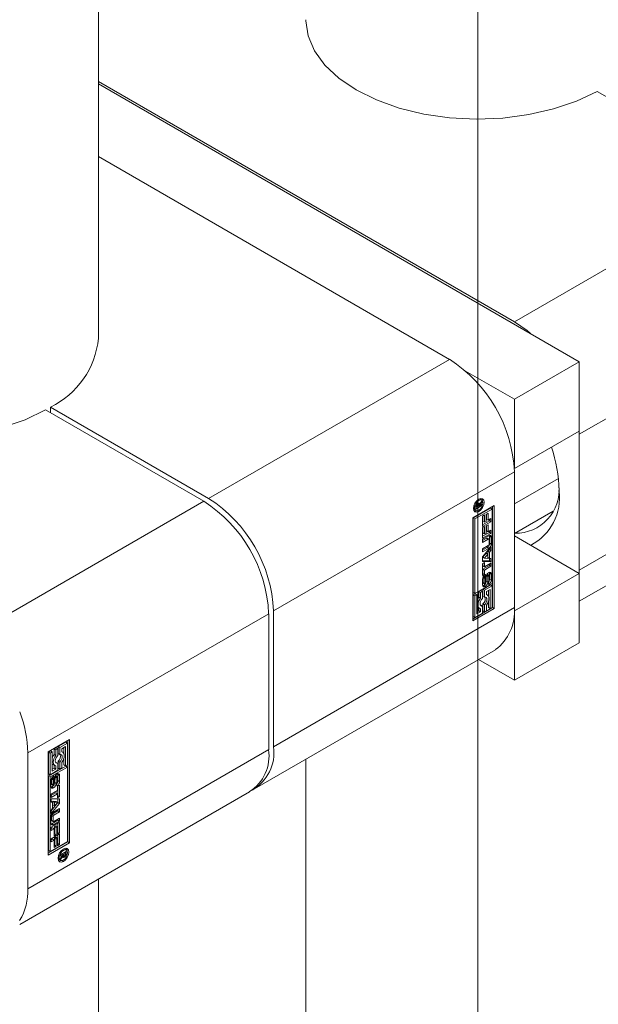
# Model space of a CAD drawing. Header units: millimetres. Extents: x 450 to 25135, y 150 to 17673.
# Tile 85 of 256: x 2650 to 2751, y 15667 to 15839. Entities that reach past the tile are written whole.
import ezdxf

# ---------------------------------------------------------------- set-up
doc = ezdxf.new("R2010")
doc.units = ezdxf.units.MM
doc.linetypes.add('SLD-Centrada-trazos-largos', pattern=[19.05, 15.24, -1.27, 1.27, -1.27])
doc.linetypes.add('SLD-Continua', pattern=[0])
doc.layers.add('COTAS', color=1, linetype='SLD-Continua')

msp = doc.modelspace()

# ---------------------------------------------------------------- linework, layer by layer
at = {"color": 7, "linetype": 'SLD-Continua', "lineweight": 18, "ltscale": 30}
for p, q in [((2663.75, 15783.21), (2663.75, 16173.1)), ((2699.91, 15709.85), (2699.91, 15603.15)), ((2663.75, 13823.51), (2663.75, 15688.97))]:
    msp.add_line(p, q, dxfattribs=at)
at = {"layer": 'COTAS', "linetype": 'SLD-Centrada-trazos-largos', "lineweight": 18, "ltscale": 60}
msp.add_line((2729.91, 12779.79), (2729.91, 16378.62), dxfattribs=at)
at = {"layer": 'COTAS', "linetype": 'SLD-Continua', "lineweight": 18, "ltscale": 30}
for p, q in [((2663.75, 15827.93), (2736.28, 15786.06)), ((2747.59, 15779.12), (2663.75, 15827.53)), ((2778.28, 15810.31), (2750.7, 15826.23)), ((2663.75, 15814.87), (2724.96, 15779.53)), ((2736.28, 15786.06), (2778.28, 15810.31)), ((2747.59, 15766.47), (2789.59, 15790.71)), ((2724.96, 15779.53), (2682.96, 15755.28)), ((2747.59, 15779.12), (2736.28, 15772.59)), ((2747.59, 15767.04), (2747.59, 15779.12)), ((2727.77, 15777.5), (2736.28, 15772.59)), ((2736.28, 15772.59), (2736.28, 15760.51)), ((2682.11, 15754.79), (2654.53, 15770.72)), ((2655.38, 15771.21), (2655.38, 15770.23)), ((2655.38, 15771.21), (2682.96, 15755.28)), ((2747.59, 15767.04), (2736.28, 15760.51)), ((2747.58, 15767.03), (2747.59, 15766.47)), ((2747.59, 15742.79), (2789.59, 15767.03)), ((2747.59, 15766.47), (2747.59, 15742.79)), ((2736.28, 15760.51), (2736.27, 15760.51)), ((2736.28, 15759.94), (2694.27, 15735.69)), ((2736.28, 15736.26), (2736.28, 15759.94)), ((2743.94, 15758.79), (2736.28, 15754.37)), ((2747.59, 15737.38), (2786.28, 15759.71)), ((2729.87, 15755.03), (2730.06, 15754.92)), ((2730.29, 15755.14), (2730.09, 15755.18)), ((2730.57, 15754.97), (2730.29, 15755.14)), ((2640.11, 15730.55), (2682.11, 15754.79)), ((2729.03, 15751.91), (2732.74, 15754.06)), ((2732.11, 15753.61), (2729.09, 15751.87)), ((2729.12, 15753.51), (2729.26, 15753.36)), ((2729.26, 15753.36), (2729.55, 15753.2)), ((2732.39, 15753.45), (2729.38, 15751.71)), ((2730.58, 15754.04), (2729.57, 15753.45)), ((2729.57, 15753.87), (2729.73, 15753.78)), ((2729.57, 15753.45), (2729.57, 15753.84)), ((2729.65, 15753.83), (2729.57, 15753.78)), ((2729.58, 15753.98), (2729.73, 15753.89)), ((2729.58, 15753.95), (2729.73, 15753.86)), ((2729.59, 15754.01), (2729.73, 15753.92)), ((2729.62, 15754.12), (2729.76, 15754.04)), ((2729.69, 15754.24), (2729.84, 15754.16)), ((2729.73, 15754.29), (2729.89, 15754.2)), ((2729.73, 15753.78), (2730.06, 15753.97)), ((2729.73, 15753.92), (2729.73, 15753.89)), ((2729.73, 15753.89), (2729.73, 15753.86)), ((2729.73, 15753.86), (2729.73, 15753.78)), ((2729.74, 15754.3), (2729.91, 15754.21)), ((2730, 15754.21), (2729.78, 15754.34)), ((2730.03, 15754.41), (2729.91, 15754.27)), ((2729.96, 15754.46), (2730.19, 15754.32)), ((2730.06, 15753.97), (2730.06, 15754.02)), ((2730.06, 15754.02), (2730.11, 15754)), ((2730.58, 15754.57), (2730.11, 15754)), ((2730.11, 15754), (2730.58, 15754.27)), ((2730.19, 15754.32), (2730.58, 15754.84)), ((2730.38, 15754.15), (2730.58, 15754.04)), ((2730.44, 15754.65), (2730.58, 15754.57)), ((2730.58, 15754.84), (2730.58, 15754.57)), ((2730.58, 15754.27), (2730.58, 15754.04)), ((2732.11, 15753.61), (2732.39, 15753.45)), ((2732.39, 15740.46), (2732.39, 15753.45)), ((2732.46, 15736.26), (2732.46, 15753.89)), ((2732.74, 15754.06), (2732.74, 15736.09)), ((2729.03, 15733.95), (2729.03, 15751.91)), ((2729.09, 15751.87), (2729.09, 15738.88)), ((2729.38, 15751.71), (2729.09, 15751.87)), ((2729.38, 15751.71), (2729.38, 15738.72)), ((2729.8, 15753.15), (2730.06, 15753)), ((2730.73, 15752.22), (2731.09, 15752.43)), ((2730.73, 15750.38), (2730.73, 15752.22)), ((2730.8, 15752.27), (2730.8, 15751.29)), ((2731.09, 15752.43), (2731.09, 15751.13)), ((2731.34, 15752.51), (2731.69, 15752.72)), ((2731.34, 15751.27), (2731.34, 15752.51)), ((2731.41, 15752.55), (2731.41, 15751.64)), ((2731.41, 15751.64), (2731.69, 15751.48)), ((2731.69, 15752.72), (2731.69, 15751.48)), ((2731.69, 15751.48), (2732.19, 15751.77)), ((2731.91, 15751.6), (2731.91, 15751.38)), ((2732.19, 15751.77), (2732.19, 15751.22)), ((2736.28, 15749.19), (2743.01, 15753.08)), ((2731.91, 15751.38), (2730.73, 15750.7)), ((2732.19, 15751.22), (2730.73, 15750.38)), ((2730.73, 15750.21), (2731.09, 15750.42)), ((2730.73, 15748.37), (2730.73, 15750.21)), ((2730.8, 15751.29), (2731.09, 15751.13)), ((2730.8, 15750.26), (2730.8, 15749.28)), ((2731.09, 15751.13), (2731.34, 15751.27)), ((2731.09, 15750.42), (2731.09, 15749.12)), ((2731.34, 15750.5), (2731.69, 15750.71)), ((2731.34, 15749.26), (2731.34, 15750.5)), ((2731.41, 15750.55), (2731.41, 15749.63)), ((2731.69, 15750.71), (2731.69, 15749.47)), ((2731.91, 15751.38), (2732.19, 15751.22)), ((2731.91, 15749.37), (2730.73, 15748.69)), ((2732.19, 15749.21), (2730.73, 15748.37)), ((2730.73, 15748.17), (2731.79, 15748.78)), ((2731.45, 15748.37), (2730.73, 15747.95)), ((2731.73, 15748.2), (2730.73, 15747.62)), ((2730.73, 15747.62), (2730.73, 15748.17)), ((2730.8, 15749.28), (2731.09, 15749.12)), ((2731.09, 15749.12), (2731.34, 15749.26)), ((2731.41, 15749.63), (2731.69, 15749.47)), ((2731.45, 15748.37), (2731.73, 15748.2)), ((2731.84, 15748.21), (2731.55, 15748.38)), ((2731.69, 15749.47), (2732.19, 15749.76)), ((2731.91, 15749.6), (2731.91, 15749.37)), ((2731.91, 15749.37), (2732.19, 15749.21)), ((2731.96, 15748.69), (2731.96, 15747.52)), ((2731.96, 15748.69), (2732.24, 15748.52)), ((2732.19, 15749.76), (2732.19, 15749.21)), ((2732.24, 15748.52), (2732.24, 15747.35)), ((2747.59, 15742.22), (2736.28, 15748.75)), ((2730.73, 15746.51), (2731.73, 15747.09)), ((2730.73, 15745.09), (2732.19, 15746.83)), ((2731.5, 15746.73), (2730.73, 15746.29)), ((2731.79, 15746.57), (2730.73, 15745.96)), ((2730.73, 15745.96), (2730.73, 15746.51)), ((2731.5, 15746.73), (2731.79, 15746.57)), ((2731.88, 15747.34), (2731.88, 15748.12)), ((2731.91, 15746.49), (2731.91, 15746.4)), ((2731.96, 15747.52), (2732.24, 15747.35)), ((2732.19, 15746.83), (2732.19, 15746.24)), ((2730.73, 15744.29), (2730.73, 15745.09)), ((2731.35, 15745.73), (2730.77, 15745.04)), ((2730.77, 15745.04), (2731.05, 15744.87)), ((2731.63, 15745.57), (2731.05, 15744.87)), ((2731.05, 15744.87), (2731.63, 15744.84)), ((2731.35, 15745.73), (2731.63, 15745.57)), ((2731.63, 15744.84), (2731.63, 15745.57)), ((2731.91, 15746.4), (2731.67, 15746.11)), ((2731.67, 15746.11), (2731.67, 15745)), ((2731.67, 15746.11), (2731.95, 15745.95)), ((2731.67, 15745), (2731.95, 15744.83)), ((2731.91, 15746.4), (2732.19, 15746.24)), ((2731.91, 15744.86), (2731.91, 15744.4)), ((2732.19, 15746.24), (2731.95, 15745.95)), ((2731.95, 15745.95), (2731.95, 15744.83)), ((2731.95, 15744.83), (2732.19, 15744.82)), ((2732.19, 15744.82), (2732.19, 15744.23)), ((2731.91, 15744.4), (2730.73, 15744.44)), ((2732.19, 15744.23), (2730.73, 15744.29)), ((2730.73, 15743.91), (2731.09, 15744.12)), ((2730.73, 15741.86), (2730.73, 15743.91)), ((2730.8, 15743.96), (2730.8, 15743.53)), ((2731.91, 15743.62), (2730.8, 15742.98)), ((2730.8, 15743.53), (2731.09, 15743.37)), ((2731.09, 15744.12), (2731.09, 15743.37)), ((2731.09, 15743.37), (2732.19, 15744.01)), ((2732.19, 15743.46), (2731.09, 15742.82)), ((2731.91, 15744.4), (2732.19, 15744.23)), ((2731.91, 15743.85), (2731.91, 15743.62)), ((2731.91, 15743.62), (2732.19, 15743.46)), ((2732.19, 15744.01), (2732.19, 15743.46)), ((2730.8, 15742.23), (2730.73, 15742.19)), ((2731.09, 15742.07), (2730.73, 15741.86)), ((2730.8, 15742.98), (2730.8, 15742.23)), ((2730.8, 15742.98), (2731.09, 15742.82)), ((2730.8, 15742.23), (2731.09, 15742.07)), ((2730.83, 15741.52), (2730.83, 15740.66)), ((2730.83, 15741.52), (2731.11, 15741.36)), ((2730.84, 15741.59), (2731.12, 15741.43)), ((2730.86, 15741.66), (2731.14, 15741.5)), ((2730.9, 15741.73), (2731.17, 15741.57)), ((2730.93, 15741.77), (2730.92, 15741.77)), ((2730.93, 15741.77), (2730.93, 15741.77)), ((2730.93, 15741.77), (2731.21, 15741.6)), ((2731.09, 15742.82), (2731.09, 15742.07)), ((2731.11, 15741.36), (2731.11, 15740.5)), ((2731.21, 15742.03), (2731.21, 15741.6)), ((2731.3, 15740.61), (2731.32, 15741.58)), ((2731.38, 15741.86), (2731.36, 15740.9)), ((2731.38, 15741.87), (2731.38, 15741.86)), ((2731.38, 15741.86), (2731.67, 15741.7)), ((2731.42, 15741.96), (2731.69, 15741.8)), ((2731.46, 15742.03), (2731.72, 15741.88)), ((2731.77, 15741.93), (2731.5, 15742.08)), ((2731.52, 15742.1), (2731.8, 15741.94)), ((2731.81, 15741.93), (2731.53, 15742.1)), ((2731.67, 15741.7), (2731.65, 15740.74)), ((2731.86, 15740.94), (2731.86, 15741.8)), ((2731.96, 15742.26), (2731.96, 15741.25)), ((2731.96, 15742.26), (2732.24, 15742.09)), ((2732.24, 15742.09), (2732.24, 15741.08)), ((2747.59, 15742.22), (2736.28, 15735.68)), ((2747.59, 15742.79), (2747.58, 15742.22)), ((2747.59, 15730.13), (2747.59, 15742.22)), ((2729.38, 15738.72), (2732.39, 15740.46)), ((2730.73, 15740.21), (2730.73, 15741.22)), ((2732.11, 15740.22), (2730.78, 15739.45)), ((2730.83, 15740.66), (2731.11, 15740.5)), ((2730.84, 15740.59), (2731.12, 15740.42)), ((2730.87, 15740.53), (2730.88, 15740.53)), ((2730.87, 15740.53), (2731.15, 15740.37)), ((2730.88, 15740.53), (2731.16, 15740.37)), ((2730.9, 15740.1), (2731.19, 15739.94)), ((2732.39, 15740.05), (2731.06, 15739.28)), ((2731.36, 15740.9), (2731.65, 15740.74)), ((2731.76, 15740.69), (2731.77, 15740.7)), ((2731.76, 15740.28), (2731.76, 15740.69)), ((2731.76, 15740.3), (2731.78, 15740.29)), ((2731.96, 15741.25), (2732.24, 15741.08)), ((2732.11, 15740.22), (2732.39, 15740.05)), ((2732.39, 15736.3), (2732.39, 15740.05)), ((2729.09, 15738.88), (2729.38, 15738.72)), ((2729.45, 15738.68), (2729.09, 15738.48)), ((2729.09, 15738.48), (2729.09, 15734.72)), ((2729.09, 15738.48), (2729.38, 15738.31)), ((2729.73, 15738.52), (2729.38, 15738.31)), ((2729.38, 15738.31), (2729.38, 15734.56)), ((2729.45, 15738.68), (2729.73, 15738.52)), ((2729.73, 15735.16), (2729.73, 15738.52)), ((2730.43, 15739.25), (2730.08, 15739.04)), ((2730.08, 15739.04), (2730.08, 15738.08)), ((2730.08, 15739.04), (2730.36, 15738.88)), ((2730.08, 15738.08), (2730.36, 15737.92)), ((2730.71, 15739.08), (2730.36, 15738.88)), ((2730.36, 15738.88), (2730.36, 15737.92)), ((2730.43, 15739.25), (2730.71, 15739.08)), ((2730.71, 15737.87), (2730.71, 15739.08)), ((2730.78, 15739.45), (2730.78, 15738.23)), ((2730.78, 15739.45), (2731.06, 15739.28)), ((2730.78, 15738.23), (2731.06, 15738.07)), ((2731.06, 15739.28), (2731.06, 15738.07)), ((2731.41, 15739.08), (2732.04, 15739.45)), ((2731.41, 15738.53), (2731.41, 15739.08)), ((2731.56, 15738.47), (2731.41, 15738.56)), ((2731.76, 15739.28), (2731.76, 15738.25)), ((2732.04, 15739.45), (2732.04, 15736.09)), ((2736.28, 15736.26), (2694.27, 15712.01)), ((2732.46, 15736.26), (2729.03, 15734.28)), ((2729.93, 15736.3), (2730.21, 15736.14)), ((2730.08, 15736.21), (2730.08, 15735.69)), ((2730.43, 15736.7), (2730.34, 15736.69)), ((2730.43, 15736.7), (2730.71, 15736.54)), ((2730.71, 15735.32), (2730.71, 15736.54)), ((2730.78, 15736.91), (2730.78, 15735.69)), ((2730.78, 15736.91), (2731.06, 15736.74)), ((2731.06, 15736.74), (2731.06, 15735.53)), ((2731.41, 15735.73), (2731.41, 15736.69)), ((2731.76, 15737.36), (2731.76, 15736.26)), ((2731.76, 15736.26), (2732.04, 15736.09)), ((2732.04, 15736.09), (2732.39, 15736.3)), ((2732.74, 15736.09), (2732.46, 15736.26)), ((2651.42, 15710.95), (2693.43, 15735.2)), ((2693.43, 15711.52), (2693.43, 15735.2)), ((2694.27, 15735.69), (2694.27, 15712.01)), ((2732.74, 15736.09), (2729.03, 15733.95)), ((2729.09, 15734.72), (2729.38, 15734.56)), ((2729.38, 15734.56), (2730.71, 15735.32)), ((2730.08, 15735.69), (2729.73, 15735.49)), ((2730.36, 15735.53), (2729.73, 15735.16)), ((2730.08, 15735.69), (2730.36, 15735.53)), ((2730.36, 15736.08), (2730.36, 15735.53)), ((2730.78, 15735.69), (2731.06, 15735.53)), ((2731.06, 15735.53), (2731.41, 15735.73)), ((2736.27, 15735.69), (2736.28, 15735.68)), ((2736.28, 15735.68), (2736.28, 15723.6)), ((2747.59, 15730.13), (2736.28, 15723.6)), ((2690.96, 15704.68), (2732.96, 15728.93)), ((2736.28, 15723.6), (2730, 15727.22)), ((2654.96, 15711.11), (2658.67, 15713.26)), ((2658.04, 15712.81), (2656.71, 15712.05)), ((2658.32, 15712.65), (2656.99, 15711.88)), ((2658.04, 15712.81), (2658.32, 15712.65)), ((2658.32, 15708.89), (2658.32, 15712.65)), ((2658.39, 15695.46), (2658.39, 15713.09)), ((2658.67, 15713.26), (2658.67, 15695.29)), ((2651.42, 15687.27), (2693.43, 15711.52)), ((2651.42, 15710.95), (2651.42, 15687.27)), ((2654.96, 15693.15), (2654.96, 15711.11)), ((2655.38, 15711.28), (2655.03, 15711.08)), ((2655.03, 15711.08), (2655.03, 15707.32)), ((2655.03, 15711.08), (2655.31, 15710.91)), ((2655.66, 15711.11), (2655.31, 15710.91)), ((2655.31, 15710.91), (2655.31, 15707.15)), ((2655.38, 15711.28), (2655.66, 15711.11)), ((2655.66, 15707.76), (2655.66, 15711.11)), ((2656.36, 15711.84), (2656.01, 15711.64)), ((2656.01, 15711.64), (2656.01, 15710.68)), ((2656.01, 15711.64), (2656.29, 15711.48)), ((2656.01, 15710.68), (2656.29, 15710.52)), ((2656.64, 15711.68), (2656.29, 15711.48)), ((2656.29, 15711.48), (2656.29, 15710.52)), ((2656.36, 15711.84), (2656.64, 15711.68)), ((2656.64, 15710.47), (2656.64, 15711.68)), ((2656.71, 15712.05), (2656.71, 15710.83)), ((2656.71, 15712.05), (2656.99, 15711.88)), ((2656.71, 15710.83), (2656.99, 15710.67)), ((2656.99, 15711.88), (2656.99, 15710.67)), ((2657.34, 15711.68), (2657.97, 15712.04)), ((2657.34, 15711.13), (2657.34, 15711.68)), ((2657.49, 15711.07), (2657.34, 15711.16)), ((2657.69, 15711.88), (2657.69, 15710.85)), ((2657.97, 15712.04), (2657.97, 15708.69)), ((2655.86, 15708.9), (2656.14, 15708.73)), ((2656.01, 15708.81), (2656.01, 15708.29)), ((2656.36, 15709.3), (2656.27, 15709.29)), ((2656.36, 15709.3), (2656.64, 15709.14)), ((2656.64, 15707.92), (2656.64, 15709.14)), ((2656.71, 15709.5), (2656.71, 15708.29)), ((2656.71, 15709.5), (2656.99, 15709.34)), ((2656.99, 15709.34), (2656.99, 15708.13)), ((2657.34, 15708.33), (2657.34, 15709.29)), ((2657.69, 15709.96), (2657.69, 15708.85)), ((2657.69, 15708.85), (2657.97, 15708.69)), ((2657.97, 15708.69), (2658.32, 15708.89)), ((2658.04, 15708.65), (2655.03, 15706.91)), ((2655.03, 15707.32), (2655.31, 15707.15)), ((2658.32, 15708.49), (2655.31, 15706.75)), ((2655.31, 15707.15), (2656.64, 15707.92)), ((2656.01, 15708.29), (2655.66, 15708.09)), ((2656.29, 15708.13), (2655.66, 15707.76)), ((2656.01, 15708.29), (2656.29, 15708.13)), ((2656.23, 15706.99), (2656.5, 15706.84)), ((2656.23, 15706.99), (2656.49, 15706.84)), ((2656.54, 15706.84), (2656.26, 15707)), ((2656.29, 15708.68), (2656.29, 15708.13)), ((2656.69, 15707.16), (2656.69, 15706.15)), ((2656.69, 15707.16), (2656.97, 15707)), ((2656.71, 15708.29), (2656.99, 15708.13)), ((2656.97, 15707), (2656.97, 15705.99)), ((2656.99, 15708.13), (2657.34, 15708.33)), ((2658.04, 15708.65), (2658.32, 15708.49)), ((2658.32, 15695.5), (2658.32, 15708.49)), ((2655.03, 15706.91), (2655.03, 15693.92)), ((2655.31, 15706.75), (2655.03, 15706.91)), ((2655.31, 15706.75), (2655.31, 15693.76)), ((2655.46, 15705.11), (2655.46, 15706.12)), ((2655.56, 15706.51), (2655.85, 15706.35)), ((2655.56, 15706.43), (2655.56, 15705.57)), ((2655.56, 15706.43), (2655.84, 15706.27)), ((2655.56, 15705.57), (2655.84, 15705.41)), ((2655.57, 15705.48), (2655.85, 15705.31)), ((2655.6, 15706.59), (2655.87, 15706.43)), ((2655.6, 15705.44), (2655.89, 15705.27)), ((2655.63, 15706.64), (2655.9, 15706.49)), ((2655.65, 15706.67), (2655.93, 15706.51)), ((2655.66, 15706.68), (2655.94, 15706.51)), ((2655.84, 15706.27), (2655.84, 15705.41)), ((2655.94, 15706.51), (2655.93, 15706.51)), ((2655.94, 15706.93), (2655.94, 15706.51)), ((2656.03, 15705.51), (2656.05, 15706.47)), ((2656.11, 15706.76), (2656.1, 15705.8)), ((2656.1, 15705.8), (2656.38, 15705.63)), ((2656.11, 15706.76), (2656.4, 15706.6)), ((2656.13, 15706.81), (2656.4, 15706.65)), ((2656.16, 15706.87), (2656.42, 15706.72)), ((2656.2, 15706.94), (2656.45, 15706.79)), ((2656.4, 15706.6), (2656.38, 15705.63)), ((2656.49, 15705.18), (2656.49, 15705.6)), ((2656.59, 15705.85), (2656.59, 15706.71)), ((2656.61, 15705.14), (2656.97, 15705.34)), ((2656.69, 15706.15), (2656.97, 15705.99)), ((2656.97, 15705.34), (2656.97, 15703.29)), ((2650.01, 15681.04), (2690.11, 15704.19)), ((2655.51, 15703.75), (2656.61, 15704.39)), ((2656.33, 15704), (2655.51, 15703.52)), ((2656.61, 15703.84), (2655.51, 15703.2)), ((2655.51, 15703.2), (2655.51, 15703.75)), ((2655.92, 15704.85), (2655.64, 15705.01)), ((2656.33, 15704), (2656.61, 15703.84)), ((2656.51, 15705.19), (2656.49, 15705.21)), ((2656.61, 15704.39), (2656.61, 15705.14)), ((2656.61, 15703.09), (2656.61, 15703.84)), ((2656.69, 15705.18), (2656.69, 15703.46)), ((2655.51, 15702.97), (2656.97, 15702.92)), ((2655.51, 15702.38), (2655.51, 15702.97)), ((2655.51, 15702.51), (2655.75, 15702.37)), ((2655.75, 15702.37), (2655.51, 15702.38)), ((2656.69, 15702.28), (2655.51, 15700.88)), ((2656.97, 15702.12), (2655.51, 15700.38)), ((2655.75, 15701.26), (2655.75, 15702.37)), ((2655.79, 15702.53), (2655.79, 15701.8)), ((2656.37, 15702.5), (2655.79, 15702.53)), ((2655.79, 15702.53), (2656.07, 15702.36)), ((2656.07, 15702.36), (2656.07, 15701.64)), ((2656.65, 15702.34), (2656.07, 15702.36)), ((2656.07, 15701.64), (2656.65, 15702.34)), ((2656.37, 15702.5), (2656.65, 15702.34)), ((2656.69, 15703.46), (2656.61, 15703.41)), ((2656.97, 15703.29), (2656.61, 15703.09)), ((2656.69, 15703.46), (2656.97, 15703.29)), ((2656.69, 15702.93), (2656.69, 15702.28)), ((2656.69, 15702.28), (2656.97, 15702.12)), ((2656.97, 15702.92), (2656.97, 15702.12)), ((2655.51, 15700.97), (2655.75, 15701.26)), ((2655.51, 15700.38), (2655.51, 15700.97)), ((2656.69, 15700.86), (2655.68, 15700.28)), ((2655.68, 15700.28), (2655.97, 15700.12)), ((2655.79, 15701.8), (2656.07, 15701.64)), ((2655.91, 15700.64), (2656.97, 15701.25)), ((2656.97, 15700.7), (2655.97, 15700.12)), ((2656.69, 15701.09), (2656.69, 15700.86)), ((2656.69, 15700.86), (2656.97, 15700.7)), ((2656.97, 15701.25), (2656.97, 15700.7)), ((2655.46, 15698.69), (2655.46, 15699.86)), ((2655.51, 15698), (2656.97, 15698.84)), ((2655.54, 15700.03), (2655.54, 15699.25)), ((2655.54, 15700.03), (2655.82, 15699.87)), ((2655.54, 15699.25), (2655.82, 15699.09)), ((2655.58, 15699.16), (2655.86, 15699)), ((2656.69, 15699.2), (2655.63, 15698.59)), ((2655.63, 15698.59), (2655.91, 15698.42)), ((2655.82, 15699.87), (2655.82, 15699.09)), ((2656.97, 15699.03), (2655.91, 15698.42)), ((2655.97, 15699.01), (2656.97, 15699.59)), ((2656.69, 15699.42), (2656.69, 15699.2)), ((2656.69, 15699.2), (2656.97, 15699.03)), ((2656.69, 15698.68), (2656.69, 15697.16)), ((2656.97, 15699.59), (2656.97, 15699.03)), ((2656.97, 15698.84), (2656.97, 15696.99)), ((2655.51, 15697.45), (2655.51, 15698)), ((2655.72, 15697.9), (2655.51, 15697.78)), ((2656, 15697.74), (2655.51, 15697.45)), ((2655.51, 15695.99), (2656.97, 15696.83)), ((2655.72, 15697.9), (2656, 15697.74)), ((2656, 15696.5), (2656, 15697.74)), ((2656.08, 15696.87), (2656, 15696.83)), ((2656.36, 15696.71), (2656, 15696.5)), ((2656.33, 15698.25), (2656.08, 15698.11)), ((2656.08, 15698.11), (2656.08, 15696.87)), ((2656.08, 15698.11), (2656.36, 15697.94)), ((2656.08, 15696.87), (2656.36, 15696.71)), ((2656.33, 15698.25), (2656.61, 15698.09)), ((2656.61, 15698.09), (2656.36, 15697.94)), ((2656.36, 15697.94), (2656.36, 15696.71)), ((2656.61, 15696.79), (2656.61, 15698.09)), ((2656.69, 15697.16), (2656.61, 15697.11)), ((2656.97, 15696.99), (2656.61, 15696.79)), ((2656.69, 15697.16), (2656.97, 15696.99)), ((2656.97, 15696.83), (2656.97, 15694.98)), ((2654.96, 15693.48), (2658.39, 15695.46)), ((2658.67, 15695.29), (2654.96, 15693.15)), ((2655.31, 15693.76), (2658.32, 15695.5)), ((2655.51, 15695.44), (2655.51, 15695.99)), ((2655.72, 15695.89), (2655.51, 15695.77)), ((2656, 15695.73), (2655.51, 15695.44)), ((2655.72, 15695.89), (2656, 15695.73)), ((2656, 15694.49), (2656, 15695.73)), ((2656.33, 15696.24), (2656.08, 15696.1)), ((2656.08, 15696.1), (2656.08, 15694.86)), ((2656.08, 15696.1), (2656.36, 15695.93)), ((2656.33, 15696.24), (2656.61, 15696.08)), ((2656.61, 15696.08), (2656.36, 15695.93)), ((2656.36, 15695.93), (2656.36, 15694.7)), ((2656.61, 15694.78), (2656.61, 15696.08)), ((2656.69, 15695.15), (2656.61, 15695.1)), ((2656.97, 15694.98), (2656.61, 15694.78)), ((2656.69, 15696.67), (2656.69, 15695.15)), ((2656.69, 15695.15), (2656.97, 15694.98)), ((2658.67, 15695.29), (2658.39, 15695.46)), ((2655.03, 15693.92), (2655.31, 15693.76)), ((2656.08, 15694.86), (2656, 15694.82)), ((2656.36, 15694.7), (2656, 15694.49)), ((2656.08, 15694.86), (2656.36, 15694.7)), ((2657.12, 15693.17), (2658.13, 15693.75)), ((2657.39, 15693.33), (2657.59, 15693.21)), ((2657.44, 15693.35), (2657.64, 15693.24)), ((2657.64, 15693.96), (2657.45, 15694.07)), ((2657.97, 15693.43), (2657.64, 15693.24)), ((2657.64, 15693.24), (2657.64, 15693.18)), ((2657.87, 15694.17), (2657.67, 15694.22)), ((2657.77, 15693.54), (2657.97, 15693.43)), ((2657.85, 15693.59), (2657.85, 15693.53)), ((2657.85, 15693.53), (2658.13, 15693.37)), ((2658.15, 15694.01), (2657.87, 15694.17)), ((2657.97, 15693.35), (2657.97, 15693.43)), ((2657.97, 15693.31), (2657.97, 15693.35)), ((2657.97, 15693.28), (2657.97, 15693.31)), ((2657.97, 15693.29), (2658.11, 15693.2)), ((2658.13, 15693.75), (2658.13, 15693.37)), ((2656.7, 15692.55), (2656.84, 15692.4)), ((2656.84, 15692.4), (2657.13, 15692.24)), ((2657.59, 15693.21), (2657.12, 15692.94)), ((2657.12, 15692.63), (2657.59, 15693.21)), ((2657.12, 15692.94), (2657.12, 15693.17)), ((2657.51, 15692.88), (2657.12, 15692.37)), ((2657.12, 15692.37), (2657.12, 15692.63)), ((2657.38, 15692.96), (2657.51, 15692.88)), ((2657.64, 15692.04), (2657.38, 15692.19)), ((2657.5, 15693.11), (2657.7, 15692.99)), ((2657.5, 15693.11), (2657.68, 15693)), ((2657.8, 15692.78), (2657.52, 15692.94)), ((2657.52, 15692.94), (2657.81, 15692.78)), ((2657.54, 15692.8), (2657.65, 15692.74)), ((2657.83, 15692.79), (2657.55, 15692.95)), ((2657.59, 15693.21), (2657.64, 15693.18)), ((2657.89, 15693.07), (2658.03, 15692.99))]:
    msp.add_line(p, q, dxfattribs=at)
at = {"layer": 'COTAS', "linetype": 'SLD-Continua', "lineweight": 18, "ltscale": 30, "flags": 128}
for points in [[(2750.7, 15826.23), (2747.11, 15824.53), (2743.1, 15823.17), (2738.78, 15822.18), (2734.25, 15821.58), (2729.61, 15821.4), (2724.98, 15821.64), (2720.47, 15822.28), (2716.19, 15823.32), (2712.23, 15824.73), (2708.7, 15826.48), (2705.68, 15828.51), (2703.24, 15830.8), (2701.44, 15833.27), (2700.32, 15835.88), (2699.91, 15838.55), (2699.91, 15838.72)], [(2736.28, 15786.06), (2738.48, 15784.54), (2739.08, 15784.03)], [(2654.53, 15770.72), (2650.94, 15769.01), (2646.94, 15767.65), (2642.62, 15766.66), (2638.08, 15766.07), (2633.45, 15765.89), (2628.82, 15766.12), (2624.3, 15766.77), (2620.02, 15767.81), (2616.06, 15769.21), (2612.53, 15770.96), (2609.51, 15773), (2607.07, 15775.28), (2605.27, 15777.76), (2604.15, 15780.36), (2603.75, 15783.03), (2603.75, 15783.21)], [(2730.06, 15753), (2729.7, 15752.88), (2729.4, 15752.94), (2729.19, 15753.17), (2729.12, 15753.54), (2729.19, 15754), (2729.4, 15754.47), (2729.7, 15754.88), (2730.06, 15755.17)], [(2730.06, 15755.17), (2730.42, 15755.29), (2730.72, 15755.23), (2730.93, 15755), (2731, 15754.63), (2730.93, 15754.17), (2730.72, 15753.7), (2730.42, 15753.29), (2730.06, 15753)], [(2730.06, 15753.25), (2730.34, 15753.47), (2730.57, 15753.79), (2730.73, 15754.15), (2730.78, 15754.5), (2730.73, 15754.79), (2730.57, 15754.97), (2730.34, 15755.02), (2730.06, 15754.92)], [(2730.57, 15755.29), (2730.64, 15755.16), (2730.71, 15754.82)], [(2730.06, 15754.92), (2729.78, 15754.7), (2729.55, 15754.38), (2729.39, 15754.02), (2729.34, 15753.67), (2729.39, 15753.38), (2729.55, 15753.2), (2729.78, 15753.15), (2730.06, 15753.25)], [(2729.89, 15754.43), (2729.89, 15754.43), (2729.89, 15754.43), (2729.89, 15754.43), (2729.89, 15754.43), (2729.89, 15754.43), (2729.89, 15754.43), (2729.9, 15754.43), (2729.9, 15754.43)], [(2729.75, 15753.15), (2729.42, 15753.04), (2729.27, 15753.05)], [(2731.96, 15748.69), (2731.95, 15748.78), (2731.93, 15748.84)], [(2731.53, 15742.1), (2731.53, 15742.1), (2731.52, 15742.1)], [(2731.96, 15742.26), (2731.95, 15742.36), (2731.93, 15742.42)], [(2730.75, 15740.05), (2730.81, 15740.06), (2730.9, 15740.1)], [(2731.2, 15740.37), (2731.2, 15740.37), (2731.2, 15740.37), (2731.2, 15740.37), (2731.2, 15740.37), (2731.2, 15740.37), (2731.2, 15740.37), (2731.2, 15740.37), (2731.2, 15740.37)], [(2730.36, 15737.92), (2730.18, 15737.64), (2730.04, 15737.34), (2729.96, 15737.04), (2729.93, 15736.75), (2729.96, 15736.5), (2730.04, 15736.3), (2730.18, 15736.15), (2730.36, 15736.08)], [(2730.71, 15736.54), (2730.54, 15736.54), (2730.4, 15736.61), (2730.31, 15736.76), (2730.28, 15736.96), (2730.31, 15737.19), (2730.4, 15737.44), (2730.54, 15737.67), (2730.71, 15737.87)], [(2731.06, 15738.07), (2731.23, 15738.07), (2731.37, 15738), (2731.45, 15737.85), (2731.49, 15737.65), (2731.45, 15737.42), (2731.37, 15737.17), (2731.23, 15736.94), (2731.06, 15736.74)], [(2731.41, 15736.69), (2731.59, 15736.97), (2731.72, 15737.27), (2731.81, 15737.57), (2731.84, 15737.86), (2731.81, 15738.11), (2731.72, 15738.31), (2731.59, 15738.46), (2731.41, 15738.53)], [(2656.29, 15710.52), (2656.11, 15710.24), (2655.98, 15709.94), (2655.89, 15709.64), (2655.86, 15709.35), (2655.89, 15709.1), (2655.98, 15708.9), (2656.11, 15708.75), (2656.29, 15708.68)], [(2656.64, 15709.14), (2656.47, 15709.14), (2656.33, 15709.21), (2656.24, 15709.36), (2656.21, 15709.56), (2656.24, 15709.79), (2656.33, 15710.04), (2656.47, 15710.27), (2656.64, 15710.47)], [(2656.99, 15710.67), (2657.16, 15710.67), (2657.3, 15710.59), (2657.39, 15710.45), (2657.42, 15710.25), (2657.39, 15710.01), (2657.3, 15709.77), (2657.16, 15709.54), (2656.99, 15709.34)], [(2657.34, 15709.29), (2657.52, 15709.57), (2657.66, 15709.87), (2657.74, 15710.17), (2657.77, 15710.45), (2657.74, 15710.71), (2657.66, 15710.91), (2657.52, 15711.05), (2657.34, 15711.13)], [(2656.69, 15707.16), (2656.68, 15707.26), (2656.66, 15707.32)], [(2655.57, 15706.53), (2655.57, 15706.52), (2655.56, 15706.51)], [(2656.5, 15706.84), (2656.5, 15706.84), (2656.5, 15706.84), (2656.5, 15706.84), (2656.5, 15706.84), (2656.49, 15706.84), (2656.49, 15706.84), (2656.49, 15706.84), (2656.49, 15706.84)], [(2655.48, 15704.95), (2655.54, 15704.97), (2655.64, 15705.01)], [(2655.48, 15698.53), (2655.54, 15698.55), (2655.63, 15698.59)], [(2657.64, 15692.04), (2657.28, 15691.92), (2656.98, 15691.98), (2656.77, 15692.21), (2656.7, 15692.58), (2656.77, 15693.04), (2656.98, 15693.51), (2657.28, 15693.92), (2657.64, 15694.2)], [(2657.64, 15693.96), (2657.36, 15693.74), (2657.13, 15693.42), (2656.97, 15693.06), (2656.91, 15692.7), (2656.97, 15692.42), (2657.13, 15692.24), (2657.36, 15692.19), (2657.64, 15692.29)], [(2657.64, 15694.2), (2658, 15694.33), (2658.3, 15694.27), (2658.5, 15694.04), (2658.58, 15693.66), (2658.5, 15693.21), (2658.3, 15692.74), (2658, 15692.33), (2657.64, 15692.04)], [(2657.64, 15692.29), (2657.92, 15692.51), (2658.15, 15692.83), (2658.31, 15693.19), (2658.36, 15693.54), (2658.31, 15693.83), (2658.15, 15694.01), (2657.92, 15694.06), (2657.64, 15693.96)], [(2657.85, 15693.5), (2657.85, 15693.51), (2657.85, 15693.53)], [(2658.14, 15694.33), (2658.22, 15694.2), (2658.29, 15693.86)], [(2657.33, 15692.19), (2657, 15692.08), (2656.85, 15692.08)], [(2657.52, 15692.94), (2657.52, 15692.94), (2657.52, 15692.94), (2657.52, 15692.94), (2657.52, 15692.94), (2657.52, 15692.94), (2657.52, 15692.94), (2657.52, 15692.94), (2657.52, 15692.94)], [(2657.81, 15692.78), (2657.81, 15692.78), (2657.81, 15692.78), (2657.81, 15692.78), (2657.81, 15692.78), (2657.81, 15692.78), (2657.8, 15692.78), (2657.8, 15692.78), (2657.8, 15692.78)]]:
    msp.add_lwpolyline(points, dxfattribs=at)
at = {"layer": 'COTAS', "linetype": 'SLD-Continua', "lineweight": 18, "ltscale": 900}
for centre, radius, start, end in [((2648.78, 15784.72), 15.04, 296.0213, 354.2036), ((2711.71, 15758.82), 24.59, 2.6043, 57.3947), ((2718.51, 15756.2), 25.55, 1.0533, 18.3645), ((2736.53, 15756.78), 7.54, 268.7961, 5.5855), ((2669.71, 15734.57), 24.59, 2.6045, 57.3945), ((2734.83, 15755.39), 9.31, 297.3224, 7.8919), ((2668.86, 15734.08), 24.59, 2.6047, 57.3961), ((2730.37, 15753.83), 0.804, 167.1703, 179.3163), ((2730.27, 15753.84), 0.707, 148.1678, 166.4945), ((2730.18, 15753.92), 0.584, 121.922, 149.7944), ((2730.27, 15753.88), 0.535, 162.2058, 175.3493), ((2730.01, 15753.96), 0.269, 130.86, 161.2219), ((2730.09, 15753.87), 0.385, 120.6671, 130.1593), ((2730.33, 15753.57), 0.965, 117.3027, 118.7776), ((2729.82, 15754.35), 0.166, 294.9112, 301.446), ((2730.04, 15754.2), 0.267, 88.3834, 122.2422), ((2729.96, 15754.13), 0.0944, 54.3962, 124.7243), ((2729.78, 15754.04), 0.282, 355.4145, 34.6716), ((2730.03, 15754.31), 0.162, 4.8868, 83.559), ((2731.51, 15748.28), 0.103, 65.6213, 125.6679), ((2731.79, 15748.13), 0.0895, 350.7571, 129.247), ((2731.96, 15748.57), 0.28, 350.8733, 129.1478), ((2730.97, 15747.56), 0.983, 302.6024, 357.4061), ((2731.57, 15747.35), 0.314, 302.518, 357.4779), ((2731.26, 15747.4), 0.985, 302.6103, 357.346), ((2731.72, 15741.17), 0.998, 122.5817, 177.4347), ((2731.25, 15741.52), 0.416, 170.4905, 179.9822), ((2731.55, 15741.46), 0.725, 165.0218, 169.2566), ((2731.53, 15741.36), 0.415, 170.4789, 179.9938), ((2731.52, 15741.36), 0.409, 160.2605, 170.6375), ((2731.37, 15741.42), 0.249, 143.185, 161.4428), ((2731.27, 15741.5), 0.12, 121.5195, 144.8882), ((2731.8, 15740.92), 1.25, 118.0198, 119.2421), ((2732.32, 15741.51), 1, 122.7184, 176.4862), ((2731.51, 15742.07), 0.0307, 71.7179, 90.6873), ((2732.16, 15741.66), 0.492, 163.5453, 176.2053), ((2732.02, 15741.71), 0.347, 149.9831, 163.5761), ((2731.83, 15741.82), 0.125, 121.4673, 153.4268), ((2731.79, 15741.89), 0.0479, 75.9742, 124.3241), ((2731.96, 15742.14), 0.284, 350.8642, 129.1708), ((2731.78, 15741.87), 0.0706, 18.5442, 68.024), ((2731.6, 15741.81), 0.256, 358.9904, 20.22), ((2731.01, 15740.16), 0.284, 170.7368, 309.2245), ((2731.07, 15740.65), 0.244, 178.517, 195.733), ((2730.94, 15740.61), 0.103, 192.4254, 227.1748), ((2730.43, 15740.88), 0.908, 301.7542, 325.5358), ((2731.39, 15740.49), 0.28, 179.6325, 194.6175), ((2731.22, 15740.45), 0.102, 192.4194, 227.2915), ((2731.18, 15740.4), 0.0413, 232.4647, 306.9896), ((2730.65, 15740.78), 0.998, 302.592, 357.5652), ((2731.14, 15740.47), 0.12, 300.8339, 330.5808), ((2731, 15740.57), 0.289, 327.2333, 342.3644), ((2730.91, 15740.61), 0.39, 341.2146, 352.1785), ((2730.51, 15740.92), 0.852, 337.8118, 358.9863), ((2730.89, 15740.62), 0.416, 351.2436, 358.8384), ((2731.55, 15740.68), 0.451, 297.4262, 300.3998), ((2731.71, 15740.79), 0.113, 302.7355, 321.0692), ((2731.24, 15741.13), 1, 302.6257, 357.3392), ((2731.62, 15740.87), 0.229, 321.0765, 336.2997), ((2731.46, 15740.93), 0.399, 336.2699, 348.8825), ((2731.04, 15741.27), 0.914, 331.6476, 358.2974), ((2731.42, 15740.94), 0.444, 349.3563, 359.7308), ((2731.89, 15736.72), 2.27, 143.1256, 162.3681), ((2730.12, 15737.76), 1.08, 307.828, 17.5196), ((2730.18, 15736.73), 0.502, 204.9812, 239.2679), ((2727.92, 15735.63), 8.38, 307.0068, 4.3099), ((2630.48, 15710.51), 20.95, 1.1942, 21.21), ((2657.84, 15709.31), 2.29, 143.2411, 162.2836), ((2656.05, 15710.35), 1.08, 307.7664, 17.5421), ((2686.07, 15710.43), 7.43, 302.9189, 8.3916), ((2686.83, 15711), 7.52, 299.4742, 7.7073), ((2656.11, 15709.33), 0.501, 205.0092, 239.3329), ((2657.05, 15706.43), 0.999, 122.6223, 177.535), ((2656.24, 15706.98), 0.0291, 58.8667, 92.2691), ((2656.69, 15707.05), 0.284, 350.6964, 129.2872), ((2656.46, 15706.08), 1, 122.6842, 177.3397), ((2655.98, 15706.43), 0.425, 168.446, 179.2867), ((2655.83, 15705.57), 0.271, 179.8309, 199.9254), ((2655.64, 15705.5), 0.0703, 198.4308, 239.9165), ((2655.17, 15705.77), 0.885, 301.5523, 325.7977), ((2656.32, 15706.26), 0.483, 169.7812, 179.3058), ((2656.09, 15705.4), 0.253, 179.1192, 200.6371), ((2656.23, 15706.27), 0.391, 155.8554, 168.7501), ((2655.92, 15705.33), 0.0693, 197.8305, 248.0611), ((2656.11, 15706.33), 0.255, 142.7008, 156.2298), ((2655.91, 15705.32), 0.05, 256.7985, 303.596), ((2656.01, 15706.39), 0.143, 123.5443, 138.2656), ((2656.09, 15706.63), 0.333, 116.06, 120.1525), ((2655.38, 15705.69), 1, 302.6559, 356.5563), ((2655.87, 15705.38), 0.125, 301.299, 333.4612), ((2655.59, 15705.54), 0.444, 331.4924, 342.1322), ((2655.43, 15705.56), 0.605, 344.7304, 355.0203), ((2655.23, 15705.83), 0.865, 337.7162, 357.6321), ((2656.03, 15706.77), 0.085, 351.1683, 2.049), ((2656.79, 15706.6), 0.396, 161.2982, 172.137), ((2656.71, 15706.6), 0.31, 169.9371, 180.1234), ((2656.65, 15706.66), 0.238, 145.5754, 163.9459), ((2656.55, 15706.74), 0.117, 121.3146, 151.3868), ((2656.41, 15705.72), 0.145, 303.5818, 322.826), ((2656.52, 15706.81), 0.0404, 51.9817, 127.7428), ((2655.98, 15706.03), 0.996, 302.5097, 357.5142), ((2656.33, 15705.78), 0.239, 323.1623, 342.1591), ((2656.49, 15706.77), 0.0931, 10.5386, 49.0615), ((2656.16, 15705.85), 0.432, 340.1512, 349.9859), ((2655.77, 15706.18), 0.923, 330.2614, 358.1932), ((2656.27, 15706.71), 0.317, 0.8791, 14.1126), ((2655.68, 15705.89), 0.909, 353.0652, 357.4075), ((2655.74, 15705.07), 0.284, 170.7894, 309.1719), ((2655.88, 15706.31), 1.28, 298.545, 299.7161), ((2656.44, 15699.81), 0.986, 122.6387, 177.3252), ((2655.85, 15700.02), 0.316, 122.6571, 177.3388), ((2656.13, 15699.86), 0.31, 122.0975, 177.8984), ((2655.74, 15698.64), 0.28, 170.9015, 309.1422), ((2655.64, 15699.24), 0.106, 175.1614, 233.0335), ((2655.91, 15699.07), 0.0894, 170.5191, 309.485), ((2657.33, 15693.35), 0.642, 343.3011, 354.254), ((2657.39, 15693.37), 0.747, 346.7015, 359.7851), ((2657.15, 15693.66), 0.805, 292.3557, 297.1378), ((2657.67, 15692.9), 0.161, 184.5866, 263.8129), ((2658.18, 15691.74), 1.36, 117.5183, 118.562), ((2657.31, 15693.36), 0.47, 300.4347, 314.8788), ((2657.92, 15693.16), 0.283, 175.4199, 214.3871), ((2657.66, 15693), 0.265, 268.3327, 302.4707), ((2657.74, 15693.08), 0.0942, 234.3573, 304.8888), ((2657.96, 15692.7), 0.35, 115.9288, 119.0952), ((2657.61, 15693.35), 0.398, 301.0177, 310.1329), ((2658.54, 15691.43), 1.54, 117.5767, 118.5036), ((2657.52, 15693.29), 0.585, 302.0495, 329.8402), ((2657.69, 15693.25), 0.269, 310.6738, 341.0869), ((2657.44, 15693.36), 0.69, 327.9375, 346.7013), ((2641.69, 15686.83), 9.74, 328.6263, 2.5745)]:
    msp.add_arc(centre, radius, start, end, dxfattribs=at)

doc.saveas('drawing.dxf')
